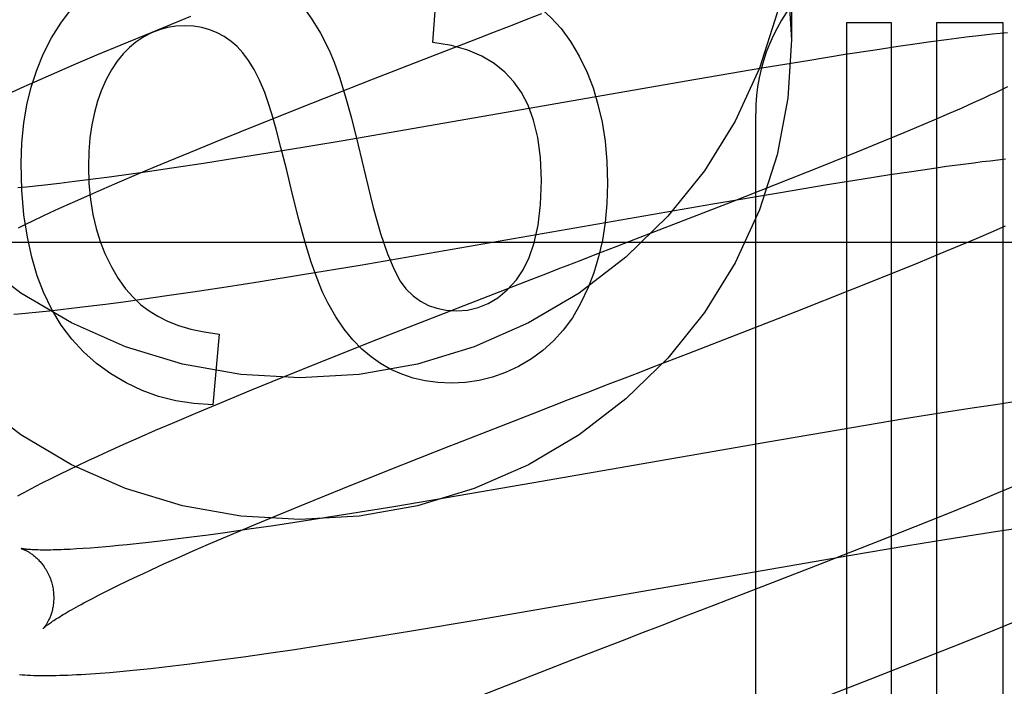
# Model space of a CAD drawing. Header units: inches. Extents: x 0 to 204, y 0 to 132.
# Tile 57 of 99: x 63.21 to 63.366, y 49.671 to 49.777. Entities that reach past the tile are written whole.
import ezdxf

# ---------------------------------------------------------------- set-up
doc = ezdxf.new("R2010")
doc.units = ezdxf.units.IN
doc.header["$LTSCALE"] = 11.243375
doc.header["$MEASUREMENT"] = 0
doc.linetypes.add('HIDDEN', pattern=[0.2, 0.1, -0.1])
doc.layers.add('DEFAULT_2', color=8, linetype='HIDDEN')

msp = doc.modelspace()

# ---------------------------------------------------------------- linework, layer by layer
at = {"layer": 'DEFAULT_2', "color": 8, "linetype": 'HIDDEN'}
for p, q in [((63.3320111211, 49.79609960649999), (63.3320111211, 49.7736076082)), ((63.2750793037, 49.7732023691), (63.2759387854, 49.7846211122)), ((63.2366304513, 49.7772939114), (63.2305003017, 49.7747975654)), ((63.3407085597, 49.7763221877), (63.3407085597, 49.56527461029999)), ((63.3478509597, 49.7763221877), (63.3407085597, 49.7763221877)), ((63.3478509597, 49.56527461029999), (63.3478509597, 49.7763221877)), ((63.3549933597, 49.7763221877), (63.3549933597, 49.4705286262)), ((63.3655917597, 49.7763221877), (63.3549933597, 49.7763221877)), ((63.3655917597, 49.41708435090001), (63.3655917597, 49.7763221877)), ((63.2305003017, 49.7747975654), (63.22556522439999, 49.77275767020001)), ((63.27564258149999, 49.7712909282), (63.2823508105, 49.77389129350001)), ((63.2823508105, 49.77389129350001), (63.2845888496, 49.7747573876)), ((63.3565640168, 49.77361704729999), (63.3540871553, 49.7732824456)), ((63.3581743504, 49.77382628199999), (63.3565640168, 49.77361704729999)), ((63.3597270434, 49.7740209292), (63.3581743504, 49.77382628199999)), ((63.3612006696, 49.774198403), (63.3597270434, 49.7740209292)), ((63.3625896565, 49.774358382), (63.3612006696, 49.774198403)), ((63.36389745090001, 49.7745017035), (63.3625896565, 49.774358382)), ((63.3651274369, 49.77462920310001), (63.36389745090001, 49.7745017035)), ((63.3662830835, 49.7747417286), (63.3651274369, 49.77462920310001)), ((63.22556522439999, 49.77275767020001), (63.2217438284, 49.77115546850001)), ((63.3489034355, 49.7725412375), (63.3452645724, 49.7719946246)), ((63.3515388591, 49.7729242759), (63.3489034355, 49.7725412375)), ((63.3540871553, 49.7732824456), (63.3515388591, 49.7729242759)), ((63.2217438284, 49.77115546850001), (63.21804403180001, 49.7695816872)), ((63.26566704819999, 49.76740424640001), (63.27564258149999, 49.7712909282)), ((63.34052452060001, 49.77125738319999), (63.3345734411, 49.7703002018)), ((63.3452645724, 49.7719946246), (63.34052452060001, 49.77125738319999)), ((63.21804403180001, 49.7695816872), (63.21535379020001, 49.7684209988)), ((63.3273013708, 49.7690949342), (63.3152719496, 49.7670436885)), ((63.3345734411, 49.7703002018), (63.3273013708, 49.7690949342)), ((63.21535379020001, 49.7684209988), (63.2127395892, 49.7672777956)), ((63.25591468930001, 49.7635679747), (63.26566704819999, 49.76740424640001)), ((63.2102020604, 49.7661514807), (63.2077459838, 49.7650432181)), ((63.2127395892, 49.7672777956), (63.2102020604, 49.7661514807)), ((63.3152719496, 49.7670436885), (63.2721035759, 49.759517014)), ((63.3662794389, 49.7661575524), (63.36539744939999, 49.7657270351)), ((63.3624041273, 49.7643157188), (63.3612942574, 49.7638077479)), ((63.3634587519, 49.76480539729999), (63.3624041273, 49.7643157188)), ((63.3644569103, 49.7652760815), (63.3634587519, 49.76480539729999)), ((63.36539744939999, 49.7657270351), (63.3644569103, 49.7652760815)), ((63.2475406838, 49.76023122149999), (63.25591468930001, 49.7635679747)), ((63.3589132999, 49.7627393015), (63.3569913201, 49.7618942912)), ((63.3601302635, 49.7632820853), (63.3589132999, 49.7627393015)), ((63.3612942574, 49.7638077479), (63.3601302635, 49.7632820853)), ((63.3263111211, 49.1571183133), (63.3263111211, 49.7619221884)), ((63.3569913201, 49.7618942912), (63.3549571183, 49.7610138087)), ((63.2414999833, 49.7577908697), (63.2475406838, 49.76023122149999)), ((63.2721035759, 49.759517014), (63.2605299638, 49.7575441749)), ((63.35281480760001, 49.7600994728), (63.3497977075, 49.75883045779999)), ((63.3549571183, 49.7610138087), (63.35281480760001, 49.7600994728)), ((63.3497977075, 49.75883045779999), (63.3466061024, 49.7575075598)), ((63.2366544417, 49.755807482), (63.2414999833, 49.7577908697)), ((63.2605299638, 49.7575441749), (63.25154143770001, 49.75605071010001)), ((63.3466061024, 49.7575075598), (63.3423864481, 49.7557831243)), ((63.2320030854, 49.7538768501), (63.2366544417, 49.755807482)), ((63.2439530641, 49.7548267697), (63.2387270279, 49.7540091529)), ((63.25154143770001, 49.75605071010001), (63.2439530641, 49.7548267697)), ((63.3423864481, 49.7557831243), (63.3370120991, 49.75361828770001)), ((63.2284357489, 49.7523747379), (63.2320030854, 49.7538768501)), ((63.2387270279, 49.7540091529), (63.2336882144, 49.7532450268)), ((63.3370120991, 49.75361828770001), (63.3293790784, 49.750587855)), ((63.3542795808, 49.7532098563), (63.35660185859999, 49.7535368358)), ((63.35660185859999, 49.7535368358), (63.35881538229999, 49.7538372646)), ((63.35881538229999, 49.7538372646), (63.36091571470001, 49.75411037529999)), ((63.36091571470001, 49.75411037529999), (63.3622508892, 49.75427694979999)), ((63.3622508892, 49.75427694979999), (63.3635324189, 49.7544309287)), ((63.3635324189, 49.7544309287), (63.364758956, 49.7545721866)), ((63.364758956, 49.7545721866), (63.36592938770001, 49.7547006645)), ((63.2233664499, 49.7517772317), (63.22075642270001, 49.7514328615)), ((63.2260684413, 49.7521464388), (63.2233664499, 49.7517772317)), ((63.225016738, 49.7509141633), (63.2284357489, 49.7523747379)), ((63.2298061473, 49.7526756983), (63.2260684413, 49.7521464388)), ((63.2336882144, 49.7532450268), (63.2298061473, 49.7526756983)), ((63.3430657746, 49.7515082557), (63.347588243, 49.7522148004)), ((63.347588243, 49.7522148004), (63.3510216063, 49.7527340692)), ((63.3510216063, 49.7527340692), (63.3542795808, 49.7532098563)), ((63.21061883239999, 49.7502471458), (63.2092433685, 49.7501110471)), ((63.21204585, 49.7503958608), (63.21061883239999, 49.7502471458)), ((63.2135230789, 49.7505570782), (63.21204585, 49.7503958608)), ((63.215830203, 49.7508220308), (63.2135230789, 49.7505570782)), ((63.2182428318, 49.751114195), (63.215830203, 49.7508220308)), ((63.22075642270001, 49.7514328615), (63.2182428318, 49.751114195)), ((63.2225561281, 49.7498481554), (63.225016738, 49.7509141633)), ((63.3293790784, 49.750587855), (63.32232450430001, 49.7478192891)), ((63.3302501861, 49.7494081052), (63.3373276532, 49.7505828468)), ((63.3373276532, 49.7505828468), (63.3430657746, 49.7515082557)), ((63.2179203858, 49.7477986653), (63.2201892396, 49.7488091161)), ((63.2201892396, 49.7488091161), (63.2225561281, 49.7498481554)), ((63.31953544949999, 49.74758197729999), (63.3302501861, 49.7494081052)), ((63.2157538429, 49.7468184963), (63.2179203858, 49.7477986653)), ((63.2635799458, 49.7378742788), (63.31953544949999, 49.74758197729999)), ((63.32232450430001, 49.7478192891), (63.3095946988, 49.74287014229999)), ((63.2117444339, 49.7449561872), (63.2130315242, 49.7455617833)), ((63.2130315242, 49.7455617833), (63.2143683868, 49.7461827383)), ((63.2143683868, 49.7461827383), (63.2157538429, 49.7468184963)), ((63.209324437, 49.74379354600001), (63.210508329, 49.7443665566)), ((63.210508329, 49.7443665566), (63.2117444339, 49.7449561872)), ((63.3637006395, 49.7431082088), (63.3659693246, 49.7440967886)), ((63.3095946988, 49.74287014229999), (63.3063161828, 49.74160105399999)), ((63.3613547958, 49.74210202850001), (63.3637006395, 49.7431082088)), ((63.1765111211, 49.741522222), (63.6765111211, 49.741522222)), ((63.3555705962, 49.7396753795), (63.35893341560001, 49.7410777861)), ((63.35893341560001, 49.7410777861), (63.3613547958, 49.74210202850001)), ((63.30300903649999, 49.7403219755), (63.30079080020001, 49.7394643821)), ((63.3520677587, 49.7382349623), (63.3555705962, 49.7396753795)), ((63.254413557, 49.7363525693), (63.2635799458, 49.7378742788)), ((63.3475021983, 49.7363824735), (63.3520677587, 49.7382349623)), ((63.247719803, 49.7352720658), (63.254413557, 49.7363525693)), ((63.2929652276, 49.7364385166), (63.29071776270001, 49.7355687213)), ((63.3417696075, 49.7340874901), (63.3475021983, 49.7363824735)), ((63.2422874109, 49.7344194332), (63.247719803, 49.7352720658)), ((63.29071776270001, 49.7355687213), (63.2749984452, 49.72945811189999)), ((63.22892031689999, 49.732447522), (63.2329053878, 49.7330129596)), ((63.2329053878, 49.7330129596), (63.2370075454, 49.7336162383)), ((63.2370075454, 49.7336162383), (63.2422874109, 49.7344194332)), ((63.3327133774, 49.73051222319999), (63.3417696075, 49.7340874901)), ((63.2204192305, 49.73132734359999), (63.223178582, 49.731676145)), ((63.223178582, 49.731676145), (63.226012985, 49.7320498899)), ((63.226012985, 49.7320498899), (63.22892031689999, 49.732447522)), ((63.2109702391, 49.7302801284), (63.2126082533, 49.7304417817)), ((63.2126082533, 49.7304417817), (63.21428437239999, 49.7306169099)), ((63.21428437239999, 49.7306169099), (63.2159941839, 49.7308046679)), ((63.2159941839, 49.7308046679), (63.2177377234, 49.7310046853)), ((63.2177377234, 49.7310046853), (63.2204192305, 49.73132734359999)), ((63.3155817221, 49.7238452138), (63.3327133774, 49.73051222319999)), ((63.2749984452, 49.72945811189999), (63.2661532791, 49.7259840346)), ((63.24119117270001, 49.7269131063), (63.2402089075, 49.71567847)), ((63.2661532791, 49.7259840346), (63.2575206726, 49.72255367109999)), ((63.3133745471, 49.7229910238), (63.3155817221, 49.7238452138)), ((63.2575206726, 49.72255367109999), (63.2512376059, 49.7200235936)), ((63.2512376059, 49.7200235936), (63.2461544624, 49.7179503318)), ((63.3033400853, 49.7191112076), (63.3055806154, 49.7199774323)), ((63.2461544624, 49.7179503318), (63.2412303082, 49.71591415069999)), ((63.2966039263, 49.71650473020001), (63.2999733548, 49.7178090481)), ((63.2412303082, 49.71591415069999), (63.2374174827, 49.7143148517)), ((63.2909957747, 49.7143298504), (63.2966039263, 49.71650473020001)), ((63.36699435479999, 49.7160850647), (63.3643474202, 49.7156988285)), ((63.2374174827, 49.7143148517), (63.233726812, 49.7127442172)), ((63.2787946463, 49.70956976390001), (63.2909957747, 49.7143298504)), ((63.355914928, 49.7144028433), (63.3499279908, 49.71343774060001)), ((63.36068671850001, 49.7151470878), (63.355914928, 49.7144028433)), ((63.3643474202, 49.7156988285), (63.36068671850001, 49.7151470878)), ((63.233726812, 49.7127442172), (63.23104205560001, 49.7115853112)), ((63.3499279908, 49.71343774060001), (63.34154376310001, 49.7120431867)), ((63.23104205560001, 49.7115853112), (63.2284316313, 49.7104431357)), ((63.34154376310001, 49.7120431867), (63.3282607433, 49.70976778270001)), ((63.2284316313, 49.7104431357), (63.2259028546, 49.70932005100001)), ((63.3282607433, 49.70976778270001), (63.2907909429, 49.703225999)), ((63.22346123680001, 49.7082176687), (63.2218778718, 49.7074919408)), ((63.2259028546, 49.70932005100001), (63.22346123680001, 49.7082176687)), ((63.2203247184, 49.7067706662), (63.2187980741, 49.7060515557)), ((63.2218778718, 49.7074919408), (63.2203247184, 49.7067706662)), ((63.21730296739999, 49.70533633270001), (63.2158544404, 49.704631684)), ((63.2187980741, 49.7060515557), (63.21730296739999, 49.70533633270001)), ((63.2607927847, 49.7024183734), (63.2680346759, 49.7053198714)), ((63.213156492, 49.7032827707), (63.211923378, 49.70264736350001)), ((63.214468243, 49.7039450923), (63.213156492, 49.7032827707)), ((63.2158544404, 49.704631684), (63.214468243, 49.7039450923)), ((63.2548296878, 49.6999955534), (63.2607927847, 49.7024183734)), ((63.2907909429, 49.703225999), (63.2791101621, 49.701224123)), ((63.3675832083, 49.7028760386), (63.3645118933, 49.7015910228)), ((63.2791101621, 49.701224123), (63.26888757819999, 49.6995149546)), ((63.36127032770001, 49.700253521), (63.3569940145, 49.6985126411)), ((63.3645118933, 49.7015910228), (63.36127032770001, 49.700253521)), ((63.2500621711, 49.6980308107), (63.2548296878, 49.6999955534)), ((63.26888757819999, 49.6995149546), (63.261216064, 49.6982699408)), ((63.24639574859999, 49.6964994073), (63.2500621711, 49.6980308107)), ((63.2548871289, 49.6972749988), (63.2498171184, 49.6965043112)), ((63.261216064, 49.6982699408), (63.2548871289, 49.6972749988)), ((63.3569940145, 49.6985126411), (63.3515607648, 49.69633087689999)), ((63.2459100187, 49.6959297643), (63.2421473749, 49.6953953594)), ((63.242872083, 49.6950076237), (63.24639574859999, 49.6964994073)), ((63.2498171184, 49.6965043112), (63.2459100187, 49.6959297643)), ((63.3515607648, 49.69633087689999), (63.3458325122, 49.6940581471)), ((63.3609713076, 49.6950503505), (63.3653789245, 49.69572814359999)), ((63.3653789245, 49.69572814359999), (63.3687135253, 49.6962227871)), ((63.2318361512, 49.69405634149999), (63.2295114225, 49.6937880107)), ((63.23426663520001, 49.6943520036), (63.2318361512, 49.69405634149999)), ((63.2367984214, 49.6946742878), (63.23426663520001, 49.6943520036)), ((63.2394268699, 49.6950223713), (63.2367984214, 49.6946742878)), ((63.2421473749, 49.6953953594), (63.2394268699, 49.6950223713)), ((63.2395019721, 49.6935590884), (63.242872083, 49.6950076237)), ((63.3458325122, 49.6940581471), (63.3357291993, 49.6900967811)), ((63.3504348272, 49.6933500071), (63.3563167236, 49.6943110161)), ((63.3563167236, 49.6943110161), (63.3609713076, 49.6950503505)), ((63.21963443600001, 49.6928723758), (63.218556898, 49.6928043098)), ((63.22077136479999, 49.6929529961), (63.21963443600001, 49.6928723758)), ((63.2219663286, 49.69304633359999), (63.22077136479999, 49.6929529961)), ((63.2232178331, 49.6931524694), (63.2219663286, 49.69304633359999)), ((63.2265843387, 49.693473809), (63.2251977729, 49.69333568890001)), ((63.2280226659, 49.6936246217), (63.2265843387, 49.693473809)), ((63.2295114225, 49.6937880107), (63.2280226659, 49.6936246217)), ((63.23475777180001, 49.6914755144), (63.2370814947, 49.6925032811)), ((63.2370814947, 49.6925032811), (63.2395019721, 49.6935590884)), ((63.3410822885, 49.6917775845), (63.3504348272, 49.6933500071)), ((63.2325350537, 49.6904774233), (63.23475777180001, 49.6914755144)), ((63.2820999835, 49.6815437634), (63.3410822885, 49.6917775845)), ((63.2290667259, 49.6888847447), (63.23041766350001, 49.6895107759)), ((63.23041766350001, 49.6895107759), (63.2325350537, 49.6904774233)), ((63.3357291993, 49.6900967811), (63.32399373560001, 49.6855400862)), ((63.2253182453, 49.68710127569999), (63.2265157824, 49.6876793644)), ((63.2265157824, 49.6876793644), (63.2277656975, 49.68827407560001)), ((63.2277656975, 49.68827407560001), (63.2290667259, 49.6888847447)), ((63.22308468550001, 49.6859975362), (63.2241742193, 49.6865404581)), ((63.2241742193, 49.6865404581), (63.2253182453, 49.68710127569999)), ((63.22015583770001, 49.684484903), (63.2210740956, 49.6849687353)), ((63.2210740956, 49.6849687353), (63.2220507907, 49.6854732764)), ((63.2220507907, 49.6854732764), (63.22308468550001, 49.6859975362)), ((63.32399373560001, 49.6855400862), (63.3218077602, 49.6846941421)), ((63.2717264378, 49.67981104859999), (63.2820999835, 49.6815437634)), ((63.3642706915, 49.6799859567), (63.3687753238, 49.6818190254)), ((63.3586100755, 49.6777143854), (63.3642706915, 49.6799859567)), ((63.2584439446, 49.67768490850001), (63.2638872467, 49.6785408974)), ((63.2638872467, 49.6785408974), (63.2717264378, 49.67981104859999)), ((63.3084809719, 49.67954094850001), (63.3051159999, 49.6782383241)), ((63.2490390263, 49.6762714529), (63.2531516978, 49.6768779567)), ((63.2531516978, 49.6768779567), (63.2584439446, 49.67768490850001)), ((63.3051159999, 49.6782383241), (63.2972593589, 49.67518951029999)), ((63.354693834, 49.6761589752), (63.3586100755, 49.6777143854)), ((63.2392827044, 49.674925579), (63.242126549, 49.6753022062)), ((63.242126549, 49.6753022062), (63.245042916, 49.675702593)), ((63.245042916, 49.675702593), (63.2490390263, 49.6762714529)), ((63.2972593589, 49.67518951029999), (63.2828290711, 49.6695421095)), ((63.3444737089, 49.6721440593), (63.354693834, 49.6761589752)), ((63.2270310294, 49.6735149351), (63.22867756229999, 49.6736790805)), ((63.22867756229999, 49.6736790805), (63.2303594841, 49.6738563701)), ((63.2303594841, 49.6738563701), (63.2320750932, 49.6740462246)), ((63.2320750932, 49.6740462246), (63.2338248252, 49.6742483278)), ((63.2338248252, 49.6742483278), (63.2365145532, 49.6745738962)), ((63.2365145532, 49.6745738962), (63.2392827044, 49.674925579)), ((63.2238581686, 49.6732290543), (63.2254250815, 49.6733648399)), ((63.2254250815, 49.6733648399), (63.2270310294, 49.6735149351)), ((63.3326751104, 49.6675584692), (63.3444737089, 49.6721440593))]:
    msp.add_line(p, q, dxfattribs=at)
for points in [[(63.2022916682, 49.8306051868), (63.2097020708, 49.83628114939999), (63.2177655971, 49.8410332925), (63.2263519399, 49.84481286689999), (63.2353459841, 49.8475428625), (63.24460926, 49.8492063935), (63.2540111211, 49.84975558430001), (63.2634129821, 49.8492063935), (63.272676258, 49.8475428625), (63.28167030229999, 49.84481286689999), (63.290256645, 49.8410332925), (63.2983201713, 49.83628114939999), (63.30573057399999, 49.8306051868), (63.3123949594, 49.8241070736), (63.3181987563, 49.816864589), (63.3230766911, 49.8089981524), (63.3269365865, 49.8006100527), (63.3297445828, 49.79183246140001), (63.3314280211, 49.7828524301), (63.3320111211, 49.7736076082)], [(63.3320111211, 49.79609960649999), (63.3314280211, 49.7868547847), (63.3297445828, 49.7778747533), (63.3269365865, 49.7690971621), (63.3230766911, 49.76070906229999), (63.3181987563, 49.7528426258), (63.3123949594, 49.7456001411), (63.30573057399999, 49.739102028), (63.2983201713, 49.73342606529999), (63.290256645, 49.7286739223), (63.28167030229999, 49.7248943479), (63.272676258, 49.7221643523), (63.2634129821, 49.7205008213), (63.2540111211, 49.7199516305), (63.24460926, 49.7205008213), (63.2353459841, 49.7221643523), (63.2263519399, 49.7248943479), (63.2177655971, 49.7286739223), (63.2097020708, 49.73342606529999), (63.2022916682, 49.739102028)], [(63.2132836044, 49.7713491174), (63.2145991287, 49.7739469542), (63.2160418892, 49.7762772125), (63.2176074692, 49.7783233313), (63.2193091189, 49.78013499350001), (63.2211600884, 49.7817618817), (63.223155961, 49.783187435)], [(63.24946474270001, 49.7835564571), (63.25111764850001, 49.7823298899), (63.25272539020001, 49.7808356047), (63.2542923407, 49.7790880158), (63.2558053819, 49.7770438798), (63.2572513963, 49.7746599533), (63.2586347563, 49.7719506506)], [(63.2901060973, 49.7801795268), (63.2920268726, 49.7787850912), (63.2938070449, 49.7771815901), (63.29544331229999, 49.77538547), (63.2969455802, 49.7733473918), (63.2983237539, 49.77101801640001), (63.2995745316, 49.76841379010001)], [(63.2879427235, 49.7760544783), (63.2901743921, 49.77691724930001), (63.2924009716, 49.7777779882)], [(63.2357273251, 49.77584217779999), (63.23433240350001, 49.7757683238), (63.23298895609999, 49.7755564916), (63.2317056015, 49.7752107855), (63.2304564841, 49.7747188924), (63.2292157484, 49.7740684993), (63.22799201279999, 49.7732637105)], [(63.2430795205, 49.7733673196), (63.24199873, 49.7741178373), (63.2408685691, 49.77473220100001), (63.23969696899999, 49.7752095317), (63.2384601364, 49.7755524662), (63.2371342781, 49.7757636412), (63.2357273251, 49.77584217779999)], [(63.2845888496, 49.7747573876), (63.28682543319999, 49.7756224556), (63.2879427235, 49.7760544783)], [(63.3320111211, 49.7736076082), (63.3314280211, 49.7643627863), (63.3297445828, 49.755382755), (63.3269365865, 49.7466051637), (63.3230766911, 49.738217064), (63.3181987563, 49.7303506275), (63.3123949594, 49.72310814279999), (63.30573057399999, 49.7166100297), (63.2983201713, 49.710934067), (63.290256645, 49.7061819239), (63.28167030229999, 49.7024023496), (63.272676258, 49.69967235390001), (63.2634129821, 49.6980088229), (63.2540111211, 49.6974596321), (63.24460926, 49.6980088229), (63.2353459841, 49.69967235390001), (63.2263519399, 49.7024023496), (63.2177655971, 49.7061819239), (63.2097020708, 49.710934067), (63.2022916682, 49.7166100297)], [(63.22799201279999, 49.7732637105), (63.2269468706, 49.77241572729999), (63.22594893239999, 49.7714000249), (63.2249952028, 49.77022508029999), (63.2240946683, 49.76886546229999), (63.2232563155, 49.7672957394), (63.2224771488, 49.7655243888)], [(63.2484115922, 49.76527358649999), (63.2475893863, 49.7671982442), (63.2467376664, 49.7688829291), (63.2458536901, 49.7703185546), (63.2449456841, 49.77153237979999), (63.244021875, 49.7725516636), (63.2430795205, 49.7733673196)], [(63.2879531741, 49.76692530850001), (63.2865010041, 49.7684870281), (63.2847979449, 49.769848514), (63.2828688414, 49.7710153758), (63.2806391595, 49.7719707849), (63.2780343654, 49.7726979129), (63.2750793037, 49.7732023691)], [(63.2097587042, 49.7540481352), (63.2098739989, 49.75728788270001), (63.2101822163, 49.7603758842), (63.2106871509, 49.7633034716), (63.2113774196, 49.766096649), (63.2122416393, 49.76878142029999), (63.2132836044, 49.7713491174)], [(63.2586347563, 49.7719506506), (63.2594154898, 49.7700856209), (63.2602644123, 49.7676650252), (63.2611780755, 49.76471415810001), (63.2621668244, 49.7611571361), (63.2632410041, 49.7569180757), (63.2643971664, 49.7520222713)], [(63.2995745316, 49.76841379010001), (63.3005060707, 49.7659905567), (63.3012904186, 49.76337060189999), (63.3019355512, 49.7605619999), (63.3024175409, 49.7575405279), (63.3027124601, 49.754281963), (63.3028282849, 49.7507943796)], [(63.292330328, 49.7512855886), (63.2921601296, 49.7549211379), (63.2917486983, 49.7581240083), (63.29107962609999, 49.7608744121), (63.29020213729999, 49.7632317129), (63.28916545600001, 49.7652552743), (63.2879531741, 49.76692530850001)], [(63.2224771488, 49.7655243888), (63.2218870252, 49.7638592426), (63.2213926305, 49.762063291), (63.2209896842, 49.7601412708), (63.22069102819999, 49.7580789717), (63.2205095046, 49.75586218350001), (63.2204408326, 49.753495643)], [(63.252787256, 49.7492579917), (63.25184930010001, 49.7531278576), (63.2509943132, 49.7565172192), (63.2502218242, 49.7594258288), (63.2495332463, 49.7618544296), (63.2489299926, 49.7638037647), (63.2484115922, 49.76527358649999)], [(63.21331942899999, 49.7335433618), (63.2123139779, 49.7361673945), (63.2114617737, 49.7390953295), (63.2107519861, 49.7423145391), (63.2102171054, 49.74586290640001), (63.2098896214, 49.7497783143), (63.2097587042, 49.7540481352)], [(63.2204408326, 49.753495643), (63.2205295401, 49.75078744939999), (63.22076342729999, 49.7482478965), (63.2211475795, 49.7458831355), (63.22166674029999, 49.7436747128), (63.2223056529, 49.7416041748), (63.22306940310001, 49.7396776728)], [(63.2643971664, 49.7520222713), (63.2656298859, 49.7470234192), (63.2667963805, 49.7428796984), (63.2678949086, 49.7396394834), (63.2689306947, 49.7371576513), (63.2699089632, 49.7352890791), (63.2708279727, 49.7340821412)], [(63.2883398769, 49.735507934), (63.2894419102, 49.73708456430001), (63.2903856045, 49.739056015), (63.2911863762, 49.7413975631), (63.29179797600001, 49.7441833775), (63.29217415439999, 49.747487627), (63.292330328, 49.7512855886)], [(63.3028282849, 49.7507943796), (63.3027220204, 49.747616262), (63.302446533, 49.7446172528), (63.3019961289, 49.7418052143), (63.3013878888, 49.7391565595), (63.3006388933, 49.7366477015), (63.2997434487, 49.7342865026)], [(63.2584089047, 49.7318681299), (63.2575844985, 49.7335789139), (63.25671523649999, 49.7357430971), (63.25580126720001, 49.7383404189), (63.2548421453, 49.74143166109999), (63.2538374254, 49.7450776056), (63.252787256, 49.7492579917)], [(63.3063161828, 49.74160105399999), (63.3041142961, 49.74074936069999), (63.30300903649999, 49.7403219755)], [(63.22306940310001, 49.7396776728), (63.2240992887, 49.7375676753), (63.2251869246, 49.735709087), (63.2263345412, 49.7341139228), (63.2275354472, 49.732746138), (63.2287829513, 49.7315696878), (63.230079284, 49.7305965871)], [(63.30079080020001, 49.7394643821), (63.2985634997, 49.73860336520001), (63.2963286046, 49.7377393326)], [(63.2963286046, 49.7377393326), (63.2952087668, 49.7373063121), (63.2929652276, 49.7364385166)], [(63.2788241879, 49.7305966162), (63.28060982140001, 49.7307294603), (63.282300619, 49.73112009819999), (63.2838825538, 49.73175307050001), (63.2853977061, 49.7326747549), (63.2868881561, 49.7339315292), (63.2883398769, 49.735507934)], [(63.22400152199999, 49.7205897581), (63.2217161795, 49.722249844), (63.21964290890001, 49.7240914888), (63.217791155, 49.726097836), (63.2161325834, 49.7283194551), (63.2146388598, 49.7308069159), (63.21331942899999, 49.7335433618)], [(63.2708279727, 49.7340821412), (63.2719475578, 49.7330056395), (63.27313620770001, 49.73213296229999), (63.2743787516, 49.7314693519), (63.2757207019, 49.7309990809), (63.2772075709, 49.7307064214), (63.2788241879, 49.7305966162)], [(63.2997434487, 49.7342865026), (63.2985434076, 49.7317614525), (63.2972258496, 49.7295112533), (63.2957936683, 49.727553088), (63.29423818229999, 49.7258354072), (63.2925507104, 49.7243066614), (63.2907341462, 49.7229840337)], [(63.2667914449, 49.7222473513), (63.2653044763, 49.7232755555), (63.2638479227, 49.7245250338), (63.26241659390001, 49.7259875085), (63.2610260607, 49.7276878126), (63.2596918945, 49.729650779), (63.2584089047, 49.7318681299)], [(63.20859105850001, 49.7300643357), (63.2093746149, 49.730132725), (63.2109702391, 49.7302801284)], [(63.230079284, 49.7305965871), (63.2314564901, 49.7297390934), (63.2330149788, 49.728972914), (63.2347466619, 49.7282923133), (63.2366758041, 49.72771449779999), (63.2388266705, 49.727256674), (63.24119117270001, 49.7269131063)], [(63.2780260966, 49.7191164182), (63.2758857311, 49.7192178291), (63.2738649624, 49.7194879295), (63.2719754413, 49.71992721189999), (63.2701822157, 49.72053419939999), (63.2684503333, 49.7213074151), (63.2667914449, 49.7222473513)], [(63.2907341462, 49.7229840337), (63.288679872, 49.721775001), (63.2866127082, 49.7207981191), (63.2845444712, 49.720059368), (63.282439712, 49.7195408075), (63.2802629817, 49.7192244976), (63.2780260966, 49.7191164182)], [(63.3100455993, 49.7217035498), (63.31115743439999, 49.7221334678), (63.3133745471, 49.7229910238)], [(63.2402089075, 49.71567847), (63.23717597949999, 49.7158831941), (63.2342916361, 49.7163321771), (63.2315707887, 49.7170242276), (63.2289687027, 49.7179629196), (63.2264406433, 49.7191518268), (63.22400152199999, 49.7205897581)], [(63.3055806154, 49.7199774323), (63.3078162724, 49.7208416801), (63.3100455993, 49.7217035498)], [(63.2999733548, 49.7178090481), (63.3022184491, 49.71867747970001), (63.3033400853, 49.7191112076)], [(63.2680346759, 49.7053198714), (63.2777010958, 49.70914050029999), (63.2787946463, 49.70956976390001)], [(63.211923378, 49.70264736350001), (63.2113357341, 49.7023396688), (63.2107669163, 49.7020385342), (63.21021660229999, 49.7017438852), (63.2096844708, 49.7014556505), (63.2091701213, 49.7011737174)], [(63.2097769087, 49.6928717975), (63.20976893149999, 49.6928735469), (63.2097574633, 49.69287616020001), (63.2097547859, 49.6928767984), (63.2097605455, 49.692875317), (63.2097744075, 49.6928715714), (63.2097960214, 49.692865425), (63.20982502, 49.6928567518), (63.2098611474, 49.6928453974), (63.2099041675, 49.692831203), (63.2099536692, 49.6928140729), (63.2100092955, 49.6927939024), (63.2100706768, 49.69277060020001), (63.2101374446, 49.6927440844), (63.2102092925, 49.6927142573), (63.2102858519, 49.6926810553), (63.2103669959, 49.6926443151), (63.2104525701, 49.692603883), (63.2105423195, 49.69255965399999), (63.2106360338, 49.6925115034), (63.2107334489, 49.6924593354), (63.2108342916, 49.692403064), (63.2109383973, 49.6923425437), (63.2110455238, 49.69227767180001), (63.2111556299, 49.6922082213), (63.2112686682, 49.6921339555), (63.211384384, 49.692054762), (63.2115025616, 49.69197050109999), (63.2116230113, 49.6918810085), (63.2117454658, 49.6917861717), (63.21186989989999, 49.691685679), (63.2119962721, 49.6915792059), (63.2121242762, 49.6914666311), (63.2122536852, 49.69134775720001), (63.21238414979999, 49.6912224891), (63.2125152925, 49.6910907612), (63.2126469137, 49.6909523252), (63.2127788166, 49.6908069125), (63.2129105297, 49.6906545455), (63.21304165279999, 49.69049517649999), (63.21317173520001, 49.6903288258), (63.2133003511, 49.6901554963), (63.2134270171, 49.6899753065), (63.21355131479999, 49.6897883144), (63.2136726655, 49.6895948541), (63.2137905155, 49.6893952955), (63.2139044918, 49.6891897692), (63.2140142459, 49.6889784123), (63.2141192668, 49.6887617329), (63.2142190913, 49.6885402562), (63.21431341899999, 49.6883142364), (63.2144019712, 49.6880839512), (63.2144843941, 49.6878499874), (63.2145603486, 49.6876130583), (63.21462072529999, 49.6874058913)], [(63.218556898, 49.6928043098), (63.217540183, 49.69274855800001), (63.2170550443, 49.69272519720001), (63.2165855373, 49.69270477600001), (63.2161317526, 49.6926872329), (63.2156937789, 49.6926724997), (63.21527164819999, 49.6926605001), (63.2148655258, 49.6926511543), (63.214475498, 49.6926443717), (63.2141016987, 49.6926400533), (63.2137442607, 49.6926380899), (63.2134031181, 49.69263836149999), (63.2130782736, 49.6926407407), (63.21276956, 49.6926450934), (63.2124767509, 49.6926512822), (63.2121999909, 49.6926591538), (63.21193909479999, 49.6926685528), (63.2116946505, 49.6926792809), (63.211466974, 49.6926911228), (63.2112561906, 49.6927038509), (63.2110626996, 49.6927171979), (63.2108855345, 49.6927309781), (63.21072422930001, 49.692744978), (63.2105777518, 49.6927590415), (63.2104452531, 49.6927730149), (63.2103260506, 49.6927867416), (63.2102194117, 49.6928000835), (63.2101249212, 49.6928128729), (63.2100420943, 49.6928249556), (63.2099705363, 49.6928361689), (63.2099098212, 49.69284635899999), (63.2098596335, 49.6928553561), (63.2098196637, 49.6928629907), (63.2097895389, 49.692869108), (63.2097769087, 49.6928717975)], [(63.2251977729, 49.69333568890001), (63.2238642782, 49.6932103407), (63.2232178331, 49.6931524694)], [(63.2146207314, 49.6874058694), (63.2146766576, 49.6871944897), (63.2147338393, 49.686952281), (63.2147839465, 49.6867092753), (63.2148269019, 49.6864662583), (63.21486270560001, 49.6862239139), (63.2148914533, 49.6859826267), (63.21491327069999, 49.6857427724), (63.2149282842, 49.6855050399), (63.2149366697, 49.6852701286), (63.2149386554, 49.68503833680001), (63.214934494, 49.68480996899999), (63.2149244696, 49.6845856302), (63.2149089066, 49.6843659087), (63.2148881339, 49.68415106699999), (63.2148625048, 49.6839414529), (63.2148323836, 49.6837372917), (63.2147981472, 49.6835388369), (63.2147601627, 49.6833462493), (63.2147188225, 49.68315978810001), (63.2146744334, 49.68297932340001), (63.2146272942, 49.68280474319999), (63.2145777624, 49.6826361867), (63.2145261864, 49.6824737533), (63.2144728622, 49.6823173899), (63.2144181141, 49.68216714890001), (63.21436214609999, 49.6820227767), (63.2143051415, 49.6818840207), (63.2142473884, 49.6817509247), (63.2141891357, 49.6816234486), (63.2141306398, 49.68150158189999), (63.2140721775, 49.6813853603), (63.2140139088, 49.6812745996), (63.2139559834, 49.6811691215), (63.2138986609, 49.6810689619), (63.2138421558, 49.6809740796), (63.213786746, 49.6808845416), (63.2137327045, 49.6808003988), (63.2136802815, 49.6807216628), (63.213629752, 49.6806483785), (63.2135813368, 49.68058050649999), (63.2135352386, 49.6805179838), (63.2134918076, 49.6804609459), (63.21345136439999, 49.68040947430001), (63.2134142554, 49.6803636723), (63.2133808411, 49.6803236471), (63.2133514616, 49.6802894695), (63.2133264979, 49.6802612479), (63.2133062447, 49.6802389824), (63.2132910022, 49.6802226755), (63.2132811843, 49.6802124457), (63.2132771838, 49.6802083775)], [(63.3218077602, 49.6846941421), (63.3196093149, 49.68384383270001), (63.31850587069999, 49.6834171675)], [(63.21327945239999, 49.6802106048), (63.2132884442, 49.6802192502), (63.21330471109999, 49.6802345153), (63.2133288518, 49.6802566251), (63.213361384, 49.6802857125), (63.2134029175, 49.6803219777), (63.2134538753, 49.6803654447), (63.2135147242, 49.680416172), (63.2135859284, 49.6804742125), (63.2136679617, 49.6805396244), (63.21376123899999, 49.6806124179), (63.2138661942, 49.6806926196), (63.21398321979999, 49.6807802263), (63.2141126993, 49.6808752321), (63.2142550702, 49.6809776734), (63.21441077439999, 49.6810875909), (63.2145802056, 49.6812049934), (63.21476385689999, 49.6813299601), (63.2149618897, 49.68146234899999), (63.2151745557, 49.6816020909), (63.2154019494, 49.6817490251), (63.21564416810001, 49.681903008), (63.2159012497, 49.6820638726), (63.2161731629, 49.6822314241), (63.2164600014, 49.682405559), (63.2167617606, 49.6825861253), (63.2170785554, 49.6827730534), (63.21741045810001, 49.6829662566), (63.2177574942, 49.6831656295), (63.2181196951, 49.6833710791), (63.2184970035, 49.6835824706), (63.2188893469, 49.6837996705), (63.2192966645, 49.68402256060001), (63.2197188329, 49.6842509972), (63.22015583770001, 49.684484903)], [(63.31850587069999, 49.6834171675), (63.3162914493, 49.6825610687), (63.3151808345, 49.6821317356), (63.3140681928, 49.6817016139), (63.3118375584, 49.680839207)], [(63.3118375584, 49.680839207), (63.3107199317, 49.6804070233), (63.3084809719, 49.67954094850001)], [(63.2095131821, 49.6728640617), (63.2099293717, 49.6728352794), (63.21035630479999, 49.6728098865), (63.2107944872, 49.67278789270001), (63.2112444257, 49.67276931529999), (63.2117065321, 49.672754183), (63.2121812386, 49.6727425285), (63.2126689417, 49.6727343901), (63.2131697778, 49.672729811), (63.2136848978, 49.6727288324), (63.2142146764, 49.672731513), (63.2147617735, 49.67273794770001), (63.2153283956, 49.6727482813), (63.2159170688, 49.6727627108), (63.2165307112, 49.672781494), (63.2171712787, 49.672804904), (63.217843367, 49.6728333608), (63.2185427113, 49.67286691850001), (63.2192680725, 49.6729056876), (63.2200134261, 49.6729494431), (63.2207730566, 49.6729978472), (63.2215419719, 49.6730505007), (63.2223117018, 49.6731066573), (63.2238581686, 49.6732290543)]]:
    msp.add_lwpolyline(points, dxfattribs=at)
msp.add_arc((63.3551046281, 49.7619282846), 0.0287935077, 89.99215061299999, 180.0121305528, dxfattribs=at)

doc.saveas('drawing.dxf')
